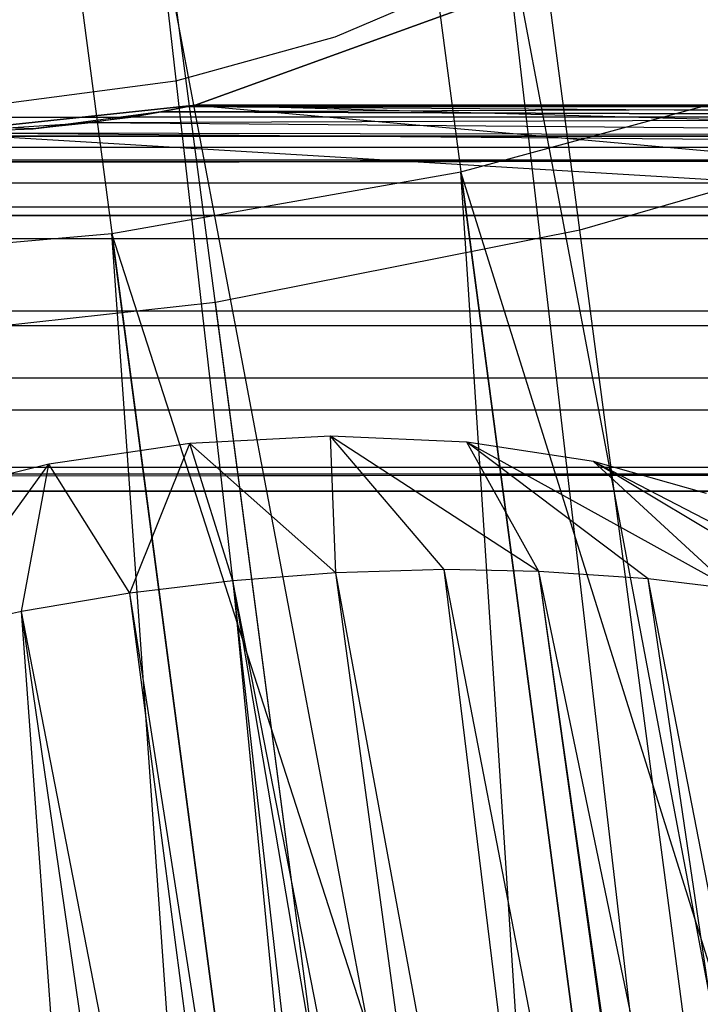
# Model space of a CAD drawing. Extents: x -23.4 to 23.6, y 0.3 to 4.
# Tile 178 of 189: x 22.539 to 22.782, y 2.338 to 2.689. Entities that reach past the tile are written whole.
import ezdxf

# ---------------------------------------------------------------- set-up
doc = ezdxf.new("R2010")
doc.units = 0
doc.header["$MEASUREMENT"] = 0
doc.layers.get('0').update_dxf_attribs({"color": 13, "linetype": 'CONTINUOUS'})

# ---------------------------------------------------------------- blocks, each defined once
blk = doc.blocks.new('FOURTY_V_PM_STL')
at = {"color": 0}
for p, q in [((22.94193, 1.07878, -3.84648), (22.56288, 3.952, -2.17325)), ((22.94193, 1.07878, -3.84648), (22.56288, 3.952, -2.17325)), ((22.80949, 1.06986, -3.86117), (22.43044, 3.94308, -2.18794)), ((22.80949, 1.06986, -3.86117), (22.43044, 3.94308, -2.18794)), ((22.68345, 2.73671, -2.81741), (22.90629, 1.04762, -3.80106)), ((22.68345, 2.73671, -2.81741), (22.90629, 1.04762, -3.80106)), ((22.71054, 2.73762, -2.81284), (23.03001, 1.04737, -3.7726)), ((22.71054, 2.73762, -2.81284), (23.03001, 1.04737, -3.7726)), ((22.71054, 2.73762, -2.81284), (22.90629, 1.04762, -3.80106)), ((22.71054, 2.73762, -2.81284), (22.90629, 1.04762, -3.80106)), ((22.58803, 2.72937, -2.82643), (22.90629, 1.04762, -3.80106)), ((22.58803, 2.72937, -2.82643), (22.90629, 1.04762, -3.80106)), ((22.58803, 2.72937, -2.82643), (22.78017, 1.03657, -3.81064)), ((22.58803, 2.72937, -2.82643), (22.78017, 1.03657, -3.81064)), ((22.55734, 2.72565, -2.82699), (22.78017, 1.03657, -3.81064)), ((22.55734, 2.72565, -2.82699), (22.78017, 1.03657, -3.81064)), ((22.70616, 2.70639, -0.80709), (22.65182, 2.68314, -0.80709)), ((22.70616, 2.70639, -0.80709), (22.65182, 2.68314, -0.80709)), ((22.70616, 2.70639, -0.74803), (22.65182, 2.68314, -0.74803)), ((22.70616, 2.70639, -0.74803), (22.65182, 2.68314, -0.74803)), ((22.60187, 2.65891, -0.80709), (22.71484, 2.6998, -0.80709)), ((22.71484, 2.6998, -0.74016), (22.60187, 2.65891, -0.74016)), ((22.60187, 2.65891, -0.80709), (22.71484, 2.6998, -0.80709)), ((22.71484, 2.6998, -0.74016), (22.60187, 2.65891, -0.74016)), ((22.65182, 2.68314, -0.80709), (22.59482, 2.6675, -0.80709)), ((22.65182, 2.68314, -0.80709), (22.59482, 2.6675, -0.80709)), ((22.65182, 2.68314, -0.74803), (22.59482, 2.6675, -0.74803)), ((22.65182, 2.68314, -0.74803), (22.59482, 2.6675, -0.74803)), ((22.65182, 2.68314, -0.80709), (22.65182, 2.68314, -0.74803)), ((22.65182, 2.68314, -0.80709), (22.65182, 2.68314, -0.74803)), ((22.59482, 2.6675, -0.80709), (22.53622, 2.65977, -0.80709)), ((22.59482, 2.6675, -0.80709), (22.53622, 2.65977, -0.80709)), ((22.59482, 2.6675, -0.74803), (22.53622, 2.65977, -0.74803)), ((22.59482, 2.6675, -0.74803), (22.53622, 2.65977, -0.74803)), ((22.59482, 2.6675, -0.80709), (22.59482, 2.6675, -0.74803)), ((22.59482, 2.6675, -0.80709), (22.59482, 2.6675, -0.74803)), ((22.69686, 2.63508, -1.22011), (22.81629, 2.66741, -1.24856)), ((22.69686, 2.63508, -1.22011), (22.81629, 2.66741, -1.24856)), ((22.50901, 2.64907, -0.80673), (22.60187, 2.65891, -0.80709)), ((22.60187, 2.65891, -0.74016), (22.50901, 2.64907, -0.73891)), ((22.50901, 2.64907, -0.80673), (22.60187, 2.65891, -0.80709)), ((22.60187, 2.65891, -0.74016), (22.50901, 2.64907, -0.73891)), ((22.58968, 2.65648, -0.64961), (22.60182, 2.6589, -0.65026)), ((22.58968, 2.65648, -0.64961), (22.60182, 2.6589, -0.65026)), ((22.60115, 2.65876, -0.65206), (22.58968, 2.65648, -0.64961)), ((22.60115, 2.65876, -0.65206), (22.58968, 2.65648, -0.64961)), ((22.58968, 2.65648, -0.64961), (22.60095, 2.65872, -0.64684)), ((22.58968, 2.65648, -0.64961), (22.60095, 2.65872, -0.64684)), ((22.59953, 2.65842, -0.64523), (22.58968, 2.65648, -0.64012)), ((23.13893, 2.65842, -0.65399), (22.58968, 2.65648, -0.65909)), ((22.59953, 2.65842, -0.65399), (22.58968, 2.65648, -0.65909)), ((23.13893, 2.65842, -0.65399), (22.58968, 2.65648, -0.65909)), ((22.59953, 2.65842, -0.64523), (22.58968, 2.65648, -0.64012)), ((22.59953, 2.65842, -0.64523), (22.58968, 2.65648, -0.64961)), ((22.59953, 2.65842, -0.64523), (22.58968, 2.65648, -0.64961)), ((22.59953, 2.65842, -0.65399), (22.58968, 2.65648, -0.65909)), ((22.60115, 2.65876, -0.65206), (22.59953, 2.65842, -0.65399)), ((22.60115, 2.65876, -0.65206), (22.59953, 2.65842, -0.65399)), ((22.60095, 2.65872, -0.64684), (22.59953, 2.65842, -0.64523)), ((22.60095, 2.65872, -0.64684), (22.59953, 2.65842, -0.64523)), ((23.13893, 2.65842, -0.65399), (22.59953, 2.65842, -0.65399)), ((22.59953, 2.65842, -0.64523), (23.13893, 2.65842, -0.64523)), ((22.59953, 2.65842, -0.64523), (23.13893, 2.65842, -0.64523)), ((22.59953, 2.65842, -0.64523), (23.13893, 2.65462, -0.63733)), ((22.59953, 2.65842, -0.64523), (23.13893, 2.65462, -0.63733)), ((23.13893, 2.65842, -0.65399), (22.59953, 2.65842, -0.65399)), ((22.60095, 2.65872, -0.64684), (22.60179, 2.6589, -0.64882)), ((22.60095, 2.65872, -0.64684), (22.60179, 2.6589, -0.64882)), ((22.60095, 2.65872, -0.64684), (23.13893, 2.65842, -0.64523)), ((22.60095, 2.65872, -0.64684), (23.13893, 2.65842, -0.64523)), ((22.60115, 2.65876, -0.65206), (22.60182, 2.6589, -0.65026)), ((22.60115, 2.65876, -0.65206), (22.60182, 2.6589, -0.65026)), ((23.13893, 2.65842, -0.65399), (22.60115, 2.65876, -0.65206)), ((23.13893, 2.65842, -0.65399), (22.60115, 2.65876, -0.65206)), ((22.60179, 2.6589, -0.64882), (23.13893, 2.65842, -0.64523)), ((22.60179, 2.6589, -0.64882), (22.60182, 2.6589, -0.65026)), ((22.60179, 2.6589, -0.64882), (23.13893, 2.65842, -0.64523)), ((22.60179, 2.6589, -0.64882), (22.60182, 2.6589, -0.65026)), ((23.13893, 2.65842, -0.64523), (22.60182, 2.6589, -0.65026)), ((23.13893, 2.65842, -0.64523), (22.60182, 2.6589, -0.65026)), ((23.13893, 2.65842, -0.65399), (22.60182, 2.6589, -0.65026)), ((23.13893, 2.65842, -0.65399), (22.60182, 2.6589, -0.65026)), ((23.13893, 2.65891, -0.80709), (22.60187, 2.65891, -0.80709)), ((22.60187, 2.65891, -0.80709), (23.13893, 2.61122, -0.79857)), ((22.60187, 2.65891, -0.80709), (23.13893, 2.61122, -0.79857)), ((23.13893, 2.65891, -0.80709), (22.60187, 2.65891, -0.80709)), ((23.13893, 2.64385, -0.73716), (22.60187, 2.65891, -0.74016)), ((23.13893, 2.64385, -0.73716), (22.60187, 2.65891, -0.74016)), ((23.13893, 2.65891, -0.74016), (22.60187, 2.65891, -0.74016)), ((23.13893, 2.65891, -0.74016), (22.60187, 2.65891, -0.74016)), ((22.60187, 2.65891, -0.80709), (22.60187, 2.65891, -0.74016)), ((22.60187, 2.65891, -0.80709), (22.60187, 2.65891, -0.74016)), ((22.43913, 2.65462, -0.66188), (22.57889, 2.65462, -0.66188)), ((22.54406, 2.65046, -0.64722), (22.43913, 2.65462, -0.64961)), ((22.54406, 2.65046, -0.64722), (22.43913, 2.65462, -0.64961)), ((22.54406, 2.65046, -0.64722), (22.43913, 2.65462, -0.66188)), ((22.54406, 2.65046, -0.64722), (22.43913, 2.65462, -0.66188)), ((22.43913, 2.65462, -0.66188), (22.57889, 2.65462, -0.66188)), ((22.58968, 2.65648, -0.64012), (22.54406, 2.65046, -0.64722)), ((22.58968, 2.65648, -0.64012), (22.54406, 2.65046, -0.64722)), ((22.58968, 2.65648, -0.64961), (22.54406, 2.65046, -0.64722)), ((22.58968, 2.65648, -0.64961), (22.54406, 2.65046, -0.64722)), ((22.54406, 2.65046, -0.64722), (22.57889, 2.65462, -0.66188)), ((22.54406, 2.65046, -0.64722), (22.57889, 2.65462, -0.66188)), ((22.58968, 2.65648, -0.64012), (22.5648, 2.6526, -0.63516)), ((22.58968, 2.65648, -0.64012), (22.5648, 2.6526, -0.63516)), ((23.13893, 2.65462, -0.63733), (22.5648, 2.6526, -0.63516)), ((23.13893, 2.65462, -0.63733), (22.5648, 2.6526, -0.63516)), ((22.57889, 2.65462, -0.66188), (22.58968, 2.65648, -0.65909)), ((22.58968, 2.65648, -0.64961), (22.57889, 2.65462, -0.66188)), ((22.58968, 2.65648, -0.64961), (22.57889, 2.65462, -0.66188)), ((22.57889, 2.65462, -0.66188), (22.58968, 2.65648, -0.65909)), ((23.13893, 2.65462, -0.66188), (22.57889, 2.65462, -0.66188)), ((23.13893, 2.65462, -0.66188), (22.57889, 2.65462, -0.66188)), ((22.58968, 2.65648, -0.64012), (23.13893, 2.65462, -0.63733)), ((22.58968, 2.65648, -0.64012), (23.13893, 2.65462, -0.63733)), ((23.13893, 2.65462, -0.66188), (22.58968, 2.65648, -0.65909)), ((23.13893, 2.65462, -0.66188), (22.58968, 2.65648, -0.65909)), ((22.58968, 2.65648, -0.64012), (22.58968, 2.65648, -0.64961)), ((22.58968, 2.65648, -0.64012), (22.58968, 2.65648, -0.64961)), ((22.58968, 2.65648, -0.64961), (22.58968, 2.65648, -0.65909)), ((22.58968, 2.65648, -0.64961), (22.58968, 2.65648, -0.65909)), ((22.5648, 2.6526, -0.63516), (22.50901, 2.64907, -0.63256)), ((22.5648, 2.6526, -0.63516), (22.50901, 2.64907, -0.63256)), ((22.50901, 2.64907, -0.63256), (22.54406, 2.65046, -0.64722)), ((22.50901, 2.64907, -0.63256), (22.54406, 2.65046, -0.64722)), ((22.5648, 2.6526, -0.63516), (22.54406, 2.65046, -0.64722)), ((22.5648, 2.6526, -0.63516), (22.54406, 2.65046, -0.64722)), ((23.13893, 2.64777, -0.63187), (22.5648, 2.6526, -0.63516)), ((23.13893, 2.64777, -0.63187), (22.5648, 2.6526, -0.63516)), ((-23.16028, 2.64777, -0.63187), (23.13893, 2.64777, -0.63187)), ((-23.16028, 2.64777, -0.63187), (23.13893, 2.64777, -0.63187)), ((23.13893, 2.64777, -0.66734), (-23.16028, 2.64777, -0.66734)), ((23.13893, 2.64777, -0.66734), (-23.16028, 2.64777, -0.66734)), ((18.96571, 2.64907, -0.63256), (23.13893, 2.64777, -0.63187)), ((18.96571, 2.64907, -0.63256), (23.13893, 2.64777, -0.63187)), ((22.50901, 2.64907, -0.80673), (23.13893, 2.61122, -0.79857)), ((22.50901, 2.64907, -0.80673), (23.13893, 2.61122, -0.79857)), ((22.50901, 2.64907, -0.63256), (23.13893, 2.64777, -0.63187)), ((22.50901, 2.64907, -0.63256), (23.13893, 2.64777, -0.63187)), ((22.50901, 2.64907, -0.73891), (23.13893, 2.64385, -0.73716)), ((22.50901, 2.64907, -0.73891), (23.13893, 2.64385, -0.73716)), ((22.86341, 2.65032, -1.20855), (22.73937, 2.61424, -1.17469)), ((22.86341, 2.65032, -1.20855), (22.73937, 2.61424, -1.17469)), ((13.87909, 2.64385, -0.73716), (23.13893, 2.64385, -0.73716)), ((13.87909, 2.64385, -0.73716), (23.13893, 2.64385, -0.73716)), ((23.13893, 2.63923, -0.62992), (-23.16028, 2.63923, -0.62992)), ((23.13893, 2.63923, -0.62992), (-23.16028, 2.63923, -0.62992)), ((23.13893, 2.63923, -0.66929), (-23.16028, 2.63923, -0.66929)), ((23.13893, 2.63923, -0.66929), (-23.16028, 2.63923, -0.66929)), ((-4.6406, 2.61954, -0.62992), (23.13893, 2.63923, -0.62992)), ((-4.6406, 2.61954, -0.62992), (23.13893, 2.63923, -0.62992)), ((4.61925, 2.61954, -0.62992), (23.13893, 2.63923, -0.62992)), ((4.61925, 2.61954, -0.62992), (23.13893, 2.63923, -0.62992)), ((22.57219, 2.61305, -1.21052), (22.69686, 2.63508, -1.22011)), ((22.57219, 2.61305, -1.21052), (22.69686, 2.63508, -1.22011)), ((22.84813, 2.15207, -1.53209), (22.69686, 2.63508, -1.22011)), ((22.76344, 2.13038, -1.51402), (22.69686, 2.63508, -1.22011)), ((22.84813, 2.15207, -1.53209), (22.69686, 2.63508, -1.22011)), ((22.76344, 2.13038, -1.51402), (22.69686, 2.63508, -1.22011)), ((22.73011, 2.12338, -1.50955), (22.69686, 2.63508, -1.22011)), ((22.73011, 2.12338, -1.50955), (22.69686, 2.63508, -1.22011)), ((23.13893, 2.63107, -0.72863), (-23.16028, 2.63107, -0.72863)), ((23.13893, 2.63107, -0.72863), (-23.16028, 2.63107, -0.72863)), ((23.13893, 2.62254, -0.71585), (-23.16028, 2.62254, -0.71585)), ((23.13893, 2.62254, -0.71585), (-23.16028, 2.62254, -0.71585)), ((23.13893, 2.61954, 0), (-23.16028, 2.61954, 0)), ((23.13893, 2.61954, 0), (-23.16028, 2.61954, 0)), ((23.13893, 2.61954, -0.66929), (-23.16028, 2.61954, -0.66929)), ((23.13893, 2.61954, -0.70079), (-23.16028, 2.61954, -0.70079)), ((23.13893, 2.61954, -0.66929), (-23.16028, 2.61954, -0.66929)), ((23.13893, 2.61954, -0.70079), (-23.16028, 2.61954, -0.70079)), ((23.13893, 2.61954, -0.62992), (4.61925, 2.61954, -0.62992)), ((23.13893, 2.61954, -0.62992), (4.61925, 2.61954, -0.62992)), ((17.24615, 2.61954, -0.10827), (23.13893, 2.61954, -0.10827)), ((17.24615, 2.61954, -0.10827), (23.13893, 2.61954, -0.10827)), ((23.13893, 2.61954, -0.20669), (17.25445, 2.61954, -0.20669)), ((23.13893, 2.61954, -0.20669), (17.25445, 2.61954, -0.20669)), ((22.44608, 2.602, -1.22011), (22.57219, 2.61305, -1.21052)), ((22.44608, 2.602, -1.22011), (22.57219, 2.61305, -1.21052)), ((22.73011, 2.12338, -1.50955), (22.57219, 2.61305, -1.21052)), ((22.63878, 2.10835, -1.50444), (22.57219, 2.61305, -1.21052)), ((22.73011, 2.12338, -1.50955), (22.57219, 2.61305, -1.21052)), ((22.63878, 2.10835, -1.50444), (22.57219, 2.61305, -1.21052)), ((22.60809, 2.10463, -1.50501), (22.57219, 2.61305, -1.21052)), ((22.60809, 2.10463, -1.50501), (22.57219, 2.61305, -1.21052)), ((22.73937, 2.61424, -1.17469), (22.60914, 2.5885, -1.15999)), ((22.73937, 2.61424, -1.17469), (22.60914, 2.5885, -1.15999)), ((23.0426, 0.31566, -2.51327), (22.73937, 2.61424, -1.17469)), ((23.0426, 0.31566, -2.51327), (22.73937, 2.61424, -1.17469)), ((23.13893, 2.61122, -0.79857), (13.87909, 2.61122, -0.79857)), ((23.13893, 2.61122, -0.79857), (13.87909, 2.61122, -0.79857)), ((22.60914, 2.5885, -1.15999), (22.47648, 2.57386, -1.1649)), ((22.60914, 2.5885, -1.15999), (22.47648, 2.57386, -1.1649)), ((22.91238, 0.28992, -2.49858), (22.60914, 2.5885, -1.15999)), ((22.91238, 0.28992, -2.49858), (22.60914, 2.5885, -1.15999)), ((-23.16028, 2.58548, -0.00608), (23.13893, 2.58548, -0.00608)), ((-23.16028, 2.58548, -0.00608), (23.13893, 2.58548, -0.00608)), ((23.13893, 2.58017, -0.10827), (17.25102, 2.58017, -0.10827)), ((23.13893, 2.58017, -0.10827), (17.25102, 2.58017, -0.10827)), ((23.13893, 2.58017, -0.20669), (18.41448, 2.58017, -0.20669)), ((23.13893, 2.58017, -0.20669), (18.41448, 2.58017, -0.20669)), ((23.13893, 2.56148, -0.76673), (-23.16028, 2.56148, -0.76673)), ((23.13893, 2.56148, -0.76673), (-23.16028, 2.56148, -0.76673)), ((23.13893, 2.54995, -0.02883), (-23.16028, 2.54995, -0.02883)), ((23.13893, 2.54995, -0.02883), (-23.16028, 2.54995, -0.02883)), ((22.59995, 2.5381, -2.41411), (22.54965, 2.53074, -2.41287)), ((22.59995, 2.5381, -2.41411), (22.54965, 2.53074, -2.41287)), ((22.57854, 2.48462, -2.60272), (22.59995, 2.5381, -2.41411)), ((22.57854, 2.48462, -2.60272), (22.59995, 2.5381, -2.41411)), ((22.65027, 2.54073, -2.40724), (22.59995, 2.5381, -2.41411)), ((22.65027, 2.54073, -2.40724), (22.59995, 2.5381, -2.41411)), ((22.65217, 2.49193, -2.59859), (22.59995, 2.5381, -2.41411)), ((22.61535, 2.48911, -2.6021), (22.59995, 2.5381, -2.41411)), ((22.65217, 2.49193, -2.59859), (22.59995, 2.5381, -2.41411)), ((22.61535, 2.48911, -2.6021), (22.59995, 2.5381, -2.41411)), ((22.6989, 2.53856, -2.39248), (22.65027, 2.54073, -2.40724)), ((22.72464, 2.49247, -2.5831), (22.65027, 2.54073, -2.40724)), ((22.6989, 2.53856, -2.39248), (22.65027, 2.54073, -2.40724)), ((22.69083, 2.49307, -2.59178), (22.65027, 2.54073, -2.40724)), ((22.72464, 2.49247, -2.5831), (22.65027, 2.54073, -2.40724)), ((22.69083, 2.49307, -2.59178), (22.65027, 2.54073, -2.40724)), ((22.65217, 2.49193, -2.59859), (22.65027, 2.54073, -2.40724)), ((22.65217, 2.49193, -2.59859), (22.65027, 2.54073, -2.40724)), ((22.74416, 2.53165, -2.37036), (22.6989, 2.53856, -2.39248)), ((22.79362, 2.48621, -2.55673), (22.6989, 2.53856, -2.39248)), ((22.74416, 2.53165, -2.37036), (22.6989, 2.53856, -2.39248)), ((22.76377, 2.4898, -2.56966), (22.6989, 2.53856, -2.39248)), ((22.79362, 2.48621, -2.55673), (22.6989, 2.53856, -2.39248)), ((22.76377, 2.4898, -2.56966), (22.6989, 2.53856, -2.39248)), ((22.72464, 2.49247, -2.5831), (22.6989, 2.53856, -2.39248)), ((22.72464, 2.49247, -2.5831), (22.6989, 2.53856, -2.39248)), ((22.78453, 2.52023, -2.34161), (22.74416, 2.53165, -2.37036)), ((22.85689, 2.47337, -2.52034), (22.74416, 2.53165, -2.37036)), ((22.78453, 2.52023, -2.34161), (22.74416, 2.53165, -2.37036)), ((22.83167, 2.47943, -2.53647), (22.74416, 2.53165, -2.37036)), ((22.85689, 2.47337, -2.52034), (22.74416, 2.53165, -2.37036)), ((22.83167, 2.47943, -2.53647), (22.74416, 2.53165, -2.37036)), ((22.79362, 2.48621, -2.55673), (22.74416, 2.53165, -2.37036)), ((22.79362, 2.48621, -2.55673), (22.74416, 2.53165, -2.37036)), ((-23.16028, 2.52963, -0.71698), (23.13893, 2.52963, -0.71698)), ((-23.16028, 2.52963, -0.71698), (23.13893, 2.52963, -0.71698)), ((22.54965, 2.53074, -2.41287), (22.50107, 2.51892, -2.40357)), ((22.54965, 2.53074, -2.41287), (22.50107, 2.51892, -2.40357)), ((22.50611, 2.47077, -2.59534), (22.54965, 2.53074, -2.41287)), ((22.50611, 2.47077, -2.59534), (22.54965, 2.53074, -2.41287)), ((22.53989, 2.47808, -2.60024), (22.54965, 2.53074, -2.41287)), ((22.53989, 2.47808, -2.60024), (22.54965, 2.53074, -2.41287)), ((22.57854, 2.48462, -2.60272), (22.54965, 2.53074, -2.41287)), ((22.57854, 2.48462, -2.60272), (22.54965, 2.53074, -2.41287)), ((23.13893, 2.5272, -0.06436), (13.87909, 2.5272, -0.06436)), ((23.13893, 2.5272, -0.06436), (13.87909, 2.5272, -0.06436)), ((17.21227, 2.52112, -0.09677), (23.13893, 2.5272, -0.06436)), ((17.21227, 2.52112, -0.09677), (23.13893, 2.5272, -0.06436)), ((17.2127, 2.52159, -0.0951), (23.13893, 2.5272, -0.06436)), ((17.2127, 2.52159, -0.0951), (23.13893, 2.5272, -0.06436)), ((23.13893, 2.52112, -0.66929), (-23.16028, 2.52112, -0.66929)), ((23.13893, 2.52112, -0.66929), (-23.16028, 2.52112, -0.66929)), ((17.21227, 2.52112, -0.09677), (23.13893, 2.52112, -0.09843)), ((17.21227, 2.52112, -0.09677), (23.13893, 2.52112, -0.09843)), ((23.13893, 2.52112, -0.09843), (17.21597, 2.52112, -0.09843)), ((23.13893, 2.52112, -0.09843), (17.21597, 2.52112, -0.09843)), ((22.69083, 2.49307, -2.59178), (22.65217, 2.49193, -2.59859)), ((22.69083, 2.49307, -2.59178), (22.65217, 2.49193, -2.59859)), ((22.72464, 2.49247, -2.5831), (22.69083, 2.49307, -2.59178)), ((22.81328, 1.86033, -2.97359), (22.69083, 2.49307, -2.59178)), ((22.72464, 2.49247, -2.5831), (22.69083, 2.49307, -2.59178)), ((22.81328, 1.86033, -2.97359), (22.69083, 2.49307, -2.59178)), ((22.7685, 1.86079, -2.98452), (22.69083, 2.49307, -2.59178)), ((22.7685, 1.86079, -2.98452), (22.69083, 2.49307, -2.59178)), ((22.76377, 2.4898, -2.56966), (22.72464, 2.49247, -2.5831)), ((22.85679, 1.85737, -2.95864), (22.72464, 2.49247, -2.5831)), ((22.76377, 2.4898, -2.56966), (22.72464, 2.49247, -2.5831)), ((22.81454, 1.86028, -2.97322), (22.72464, 2.49247, -2.5831)), ((22.85679, 1.85737, -2.95864), (22.72464, 2.49247, -2.5831)), ((22.81454, 1.86028, -2.97322), (22.72464, 2.49247, -2.5831)), ((22.81328, 1.86033, -2.97359), (22.72464, 2.49247, -2.5831)), ((22.81328, 1.86033, -2.97359), (22.72464, 2.49247, -2.5831)), ((22.61535, 2.48911, -2.6021), (22.57854, 2.48462, -2.60272)), ((22.61535, 2.48911, -2.6021), (22.57854, 2.48462, -2.60272)), ((22.65217, 2.49193, -2.59859), (22.61535, 2.48911, -2.6021)), ((22.65217, 2.49193, -2.59859), (22.61535, 2.48911, -2.6021)), ((22.61535, 2.48911, -2.6021), (22.67715, 1.85418, -2.99388)), ((22.73862, 1.85972, -2.98946), (22.61535, 2.48911, -2.6021)), ((22.73862, 1.85972, -2.98946), (22.61535, 2.48911, -2.6021)), ((22.72295, 1.85873, -2.99131), (22.61535, 2.48911, -2.6021)), ((22.72295, 1.85873, -2.99131), (22.61535, 2.48911, -2.6021)), ((22.61535, 2.48911, -2.6021), (22.67715, 1.85418, -2.99388)), ((22.7685, 1.86079, -2.98452), (22.65217, 2.49193, -2.59859)), ((22.7685, 1.86079, -2.98452), (22.65217, 2.49193, -2.59859)), ((22.73862, 1.85972, -2.98946), (22.65217, 2.49193, -2.59859)), ((22.73862, 1.85972, -2.98946), (22.65217, 2.49193, -2.59859)), ((22.79362, 2.48621, -2.55673), (22.76377, 2.4898, -2.56966)), ((22.88681, 1.85373, -2.9456), (22.76377, 2.4898, -2.56966)), ((22.79362, 2.48621, -2.55673), (22.76377, 2.4898, -2.56966)), ((22.88681, 1.85373, -2.9456), (22.76377, 2.4898, -2.56966)), ((22.85679, 1.85737, -2.95864), (22.76377, 2.4898, -2.56966)), ((22.85679, 1.85737, -2.95864), (22.76377, 2.4898, -2.56966)), ((22.57854, 2.48462, -2.60272), (22.53989, 2.47808, -2.60024)), ((22.57854, 2.48462, -2.60272), (22.53989, 2.47808, -2.60024)), ((22.67715, 1.85418, -2.99388), (22.57854, 2.48462, -2.60272)), ((22.67715, 1.85418, -2.99388), (22.57854, 2.48462, -2.60272)), ((22.66148, 1.85206, -2.99378), (22.57854, 2.48462, -2.60272)), ((22.66148, 1.85206, -2.99378), (22.57854, 2.48462, -2.60272)), ((22.53989, 2.47808, -2.60024), (22.50611, 2.47077, -2.59534)), ((22.53989, 2.47808, -2.60024), (22.50611, 2.47077, -2.59534)), ((22.66148, 1.85206, -2.99378), (22.53989, 2.47808, -2.60024)), ((22.63162, 1.8472, -2.99219), (22.53989, 2.47808, -2.60024)), ((22.66148, 1.85206, -2.99378), (22.53989, 2.47808, -2.60024)), ((22.63162, 1.8472, -2.99219), (22.53989, 2.47808, -2.60024)), ((22.58686, 1.83785, -2.98628), (22.53989, 2.47808, -2.60024)), ((22.58686, 1.83785, -2.98628), (22.53989, 2.47808, -2.60024))]:
    blk.add_line(p, q, dxfattribs=at)

msp = doc.modelspace()

# ---------------------------------------------------------------- block references
at = {"color": 0}
msp.add_blockref('FOURTY_V_PM_STL', (0, 0), dxfattribs=at)

doc.saveas('drawing.dxf')
